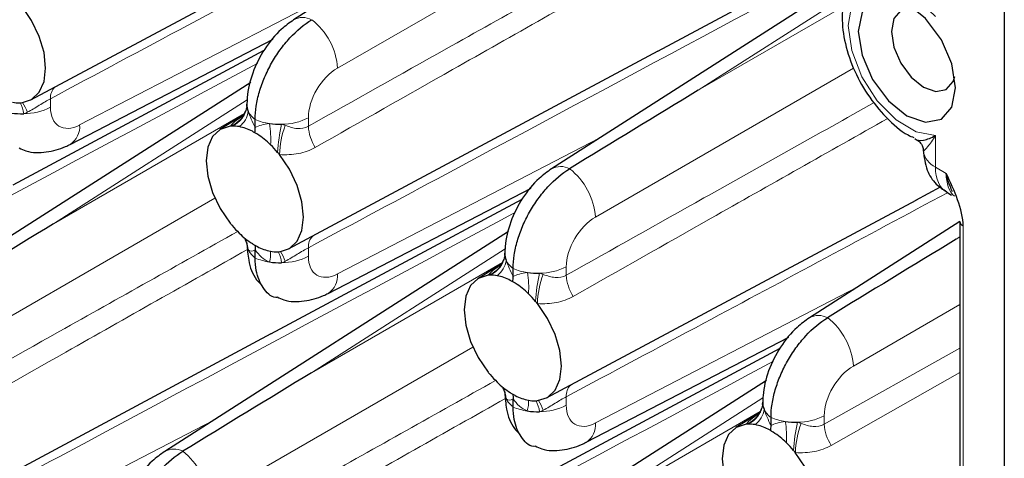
# Paper-space layout 'Blatt4' of a CAD drawing. Header units: millimetres. Extents: x 5 to 418, y 2 to 292.
# Tile 64 of 77: x 264 to 282, y 163 to 171. Entities that reach past the tile are written whole.
import ezdxf

# ---------------------------------------------------------------- set-up
doc = ezdxf.new("R2010")
doc.units = ezdxf.units.MM

psp = doc.layouts.new('Blatt4')

# ---------------------------------------------------------------- linework, layer by layer
at = {"color": 7, "linetype": 'Continuous', "lineweight": 25}
for p, q in [((282.177, 198.812), (282.177, 111.398)), ((275.516, 174.947), (269.269, 170.953)), ((275.884, 170.385), (281.372, 173.323)), ((264.494, 169.499), (271.206, 173.092)), ((279.462, 171.771), (273.954, 168.249)), ((265.211, 168.693), (268.897, 170.604)), ((264.172, 167.96), (268.734, 170.402)), ((269.178, 166.795), (275.891, 170.388)), ((268.489, 169.818), (262.242, 165.824)), ((268.419, 169.382), (268.421, 169.421)), ((268.367, 169.231), (267.929, 168.96)), ((268.385, 169.265), (268.396, 169.29)), ((268.57, 168.997), (268.57, 169.143)), ((269.896, 165.989), (273.582, 167.899)), ((280.568, 167.681), (281.015, 167.92)), ((281.132, 167.823), (281.219, 167.773)), ((268.857, 165.256), (273.419, 167.698)), ((273.863, 164.09), (280.575, 167.683)), ((281.372, 167.293), (278.638, 165.545)), ((281.372, 167.294), (281.372, 153.783)), ((273.173, 167.113), (266.927, 163.119)), ((268.57, 166.63), (268.57, 166.777)), ((273.103, 166.678), (273.105, 166.716)), ((273.051, 166.527), (272.613, 166.255)), ((273.07, 166.56), (273.081, 166.585)), ((273.255, 166.292), (273.255, 166.439)), ((262.152, 161.665), (268.864, 165.258)), ((274.58, 163.285), (278.266, 165.195)), ((273.542, 162.551), (278.103, 164.993)), ((277.858, 164.409), (271.611, 160.415)), ((273.255, 163.926), (273.255, 164.073)), ((277.788, 163.973), (277.79, 164.012)), ((277.736, 163.823), (277.298, 163.551)), ((277.754, 163.856), (277.765, 163.881)), ((277.94, 163.588), (277.94, 163.735))]:
    psp.add_line(p, q, dxfattribs=at)
at = {"color": 7, "linetype": 'Continuous', "lineweight": 18}
for p, q in [((274.867, 172.849), (270.067, 170.078)), ((265.382, 169.045), (270.148, 171.515)), ((279.287, 171.382), (276.618, 169.676)), ((276.618, 169.676), (279.256, 171.198)), ((279.437, 170.078), (274.752, 167.374)), ((264.852, 169.522), (264.852, 169.367)), ((268.425, 169.5), (264.907, 167.25)), ((264.907, 167.25), (268.375, 169.253)), ((269.537, 169.175), (269.537, 169.021)), ((280.926, 168.855), (280.926, 168.28)), ((270.067, 166.341), (274.832, 168.811)), ((280.926, 168.28), (281.121, 168.167)), ((267.84, 167.719), (263.04, 164.948)), ((281.431, 167.212), (281.431, 153.701)), ((281.372, 167.016), (281.303, 166.971)), ((281.303, 166.971), (281.372, 167.011)), ((269.537, 166.817), (269.537, 166.663)), ((273.109, 166.795), (269.591, 164.546)), ((269.591, 164.546), (273.06, 166.548)), ((274.222, 166.471), (274.222, 166.316)), ((274.752, 163.636), (279.517, 166.107)), ((281.372, 165.787), (279.436, 164.669)), ((272.524, 165.015), (267.725, 162.244)), ((278.906, 163.612), (281.372, 164.996)), ((281.372, 164.555), (279.031, 163.229)), ((274.222, 164.113), (274.222, 163.958)), ((277.794, 164.091), (274.276, 161.842)), ((274.276, 161.842), (277.745, 163.844)), ((263.04, 161.211), (267.806, 163.681)), ((278.906, 163.767), (278.906, 163.612))]:
    psp.add_line(p, q, dxfattribs=at)
at = {"color": 7, "linetype": 'Continuous', "lineweight": 18, "flags": 128}
psp.add_lwpolyline([(280.926, 171.013), (280.578, 171.352), (280.211, 171.558), (279.867, 171.607), (279.587, 171.494), (279.405, 171.23), (279.342, 170.849), (279.405, 170.394), (279.587, 169.92), (279.867, 169.484), (280.211, 169.136), (280.578, 168.918), (280.926, 168.855)], dxfattribs=at)
at = {"color": 7, "linetype": 'Continuous', "lineweight": 25, "flags": 128}
for points in [[(280.409, 171.253), (280.071, 171.371), (279.784, 171.315), (279.593, 171.094), (279.525, 170.743), (279.593, 170.313), (279.784, 169.872), (280.071, 169.485), (280.409, 169.212), (280.747, 169.094), (281.034, 169.15), (281.226, 169.37), (281.293, 169.722), (281.226, 170.152), (281.034, 170.593), (280.747, 170.98), (280.409, 171.253)], [(264.327, 169.45), (264.508, 169.507), (264.647, 169.638), (264.735, 169.832), (264.764, 170.078), (264.735, 170.358), (264.647, 170.653), (264.508, 170.944), (264.327, 171.211)], [(280.575, 171.139), (280.486, 171.157), (280.297, 171.12), (280.171, 170.975), (280.126, 170.743), (280.171, 170.459), (280.297, 170.168), (280.486, 169.912), (280.71, 169.732), (280.933, 169.655), (281.122, 169.692), (281.249, 169.837), (281.277, 169.923)], [(268.118, 169.022), (267.937, 168.965), (267.798, 168.834), (267.711, 168.64), (267.681, 168.394), (267.711, 168.114), (267.798, 167.819), (267.937, 167.528), (268.118, 167.261)], [(269.012, 166.745), (269.193, 166.803), (269.332, 166.934), (269.419, 167.128), (269.449, 167.374), (269.419, 167.653), (269.332, 167.949), (269.193, 168.24), (269.012, 168.507)], [(272.803, 166.318), (272.622, 166.26), (272.483, 166.13), (272.396, 165.935), (272.366, 165.69), (272.396, 165.41), (272.483, 165.115), (272.622, 164.824), (272.803, 164.557)], [(273.696, 164.041), (273.878, 164.099), (274.017, 164.229), (274.104, 164.424), (274.134, 164.669), (274.104, 164.949), (274.017, 165.244), (273.878, 165.535), (273.696, 165.802)], [(277.488, 163.614), (277.306, 163.556), (277.167, 163.425), (277.08, 163.231), (277.05, 162.985), (277.08, 162.706), (277.167, 162.41), (277.306, 162.119), (277.488, 161.852)], [(278.381, 161.337), (278.562, 161.394), (278.701, 161.525), (278.788, 161.719), (278.818, 161.965), (278.788, 162.245), (278.701, 162.54), (278.562, 162.831), (278.381, 163.098)]]:
    psp.add_lwpolyline(points, dxfattribs=at)
at = {"color": 7, "linetype": 'Continuous', "lineweight": 18}
for centre, radius, start, end in [((269.435, 170.647), 0.349, 62.4672, 118.4199), ((268.844, 169.987), 1.227, 4.2325, 52.1426), ((265.115, 169.544), 0.263, 133.7807, 184.8379), ((263.729, 169.158), 0.644, 8.0461, 26.721), ((263.616, 168.981), 0.868, 19.8372, 32.8695), ((264.36, 170.33), 1.081, 270.3271, 297.0843), ((267.975, 169.435), 0.446, 293.3448, 353.2391), ((267.964, 169.461), 0.464, 289.395, 335.0401), ((268.038, 169.346), 0.411, 306.2812, 352.5878), ((268.81, 169.472), 0.407, 206.1668, 233.8723), ((265, 169.014), 0.384, 303.4372, 4.6992), ((268.981, 170.113), 1.053, 247.041, 261.6922), ((267.36, 168.8), 1.494, 355.6365, 10.4648), ((272.197, 168.347), 3.225, 167.2826, 176.4276), ((270.633, 168.46), 1.621, 159.1818, 178.3647), ((269.045, 170.138), 1.081, 270.3271, 297.0844), ((270.303, 169.058), 0.767, 182.8059, 213.2754), ((281.087, 168.629), 0.384, 188.2421, 245.2241), ((274.12, 167.942), 0.349, 62.4675, 118.4196), ((273.528, 167.283), 1.227, 4.2324, 52.1427), ((268.052, 166.762), 0.393, 2.5162, 31.857), ((269.8, 166.839), 0.263, 133.7808, 184.8376), ((268.81, 166.959), 0.407, 206.1668, 233.8723), ((268.34, 166.708), 0.511, 342.9333, 5.0685), ((268.413, 166.454), 0.644, 8.0462, 26.7207), ((268.301, 166.277), 0.867, 19.8346, 32.8722), ((272.66, 166.73), 0.446, 293.3447, 353.2393), ((268.981, 167.6), 1.053, 247.041, 261.6922), ((269.045, 167.625), 1.081, 270.3271, 297.0844), ((272.649, 166.756), 0.464, 289.3955, 335.0393), ((272.722, 166.641), 0.411, 306.2814, 352.5876), ((273.495, 166.768), 0.407, 206.1669, 233.8721), ((269.684, 166.309), 0.384, 303.4368, 4.6996), ((273.666, 167.408), 1.053, 247.041, 261.6921), ((272.045, 166.095), 1.494, 355.6368, 10.4644), ((276.882, 165.643), 3.226, 167.2829, 176.4272), ((275.317, 165.756), 1.621, 159.182, 178.3645), ((273.729, 167.434), 1.081, 270.3271, 297.0842), ((274.988, 166.354), 0.767, 182.8054, 213.2756), ((278.804, 165.238), 0.349, 62.4672, 118.4199), ((278.213, 164.579), 1.227, 4.2325, 52.1426), ((272.737, 164.058), 0.393, 2.5159, 31.8577), ((274.484, 164.135), 0.263, 133.782, 184.8372), ((273.495, 164.255), 0.407, 206.1669, 233.8721), ((273.025, 164.004), 0.511, 342.9341, 5.0677), ((273.098, 163.75), 0.644, 8.0457, 26.7209), ((272.986, 163.572), 0.867, 19.8322, 32.8746), ((273.666, 164.895), 1.053, 247.041, 261.6921), ((273.729, 164.921), 1.081, 270.3271, 297.0842), ((277.333, 164.052), 0.464, 289.3955, 335.0393), ((277.344, 164.026), 0.446, 293.3442, 353.2395), ((277.407, 163.937), 0.411, 306.2819, 352.5871), ((278.18, 164.063), 0.407, 206.1665, 233.8725), ((274.369, 163.605), 0.384, 303.4367, 4.6997), ((278.35, 164.704), 1.053, 247.041, 261.6921), ((276.729, 163.391), 1.494, 355.6368, 10.4644), ((281.566, 162.938), 3.225, 167.2827, 176.4275), ((278.414, 164.729), 1.081, 270.3269, 297.0846), ((280.002, 163.052), 1.621, 159.182, 178.3645), ((279.673, 163.65), 0.767, 182.8061, 213.2749), ((267.093, 162.813), 0.349, 62.4701, 118.4171), ((266.501, 162.154), 1.227, 4.2331, 52.142)]:
    psp.add_arc(centre, radius, start, end, dxfattribs=at)
at = {"color": 7, "linetype": 'Continuous', "lineweight": 25}
for centre, radius, start, end in [((264.277, 170.047), 0.599, 259.2648, 271.618), ((264.277, 169.958), 0.511, 271.8577, 275.6579), ((268.682, 169.404), 0.262, 176.3402, 205.1674), ((264.336, 170.526), 1.278, 261.3874, 271.3692), ((268.169, 168.514), 0.511, 91.857, 95.658), ((268.169, 168.426), 0.599, 79.2603, 91.6172), ((268.113, 168.165), 0.866, 62.0169, 78.8294), ((269.02, 170.335), 1.278, 261.3872, 271.3694), ((267.789, 167.604), 1.515, 45.5928, 57.1612), ((267.544, 167.342), 1.874, 40.0481, 45.8227), ((267.453, 167.263), 1.994, 38.5683, 40.1007), ((269.676, 168.503), 1.992, 218.5678, 220.1017), ((269.587, 168.426), 1.874, 220.0476, 225.8206), ((281.468, 167.301), 0.0962, 184.1596, 247.1613), ((269.342, 168.165), 1.516, 225.5955, 237.1585), ((268.682, 166.891), 0.262, 176.3402, 205.1674), ((269.017, 167.603), 0.867, 242.021, 258.8254), ((268.961, 167.342), 0.6, 259.2649, 271.6177), ((268.961, 167.254), 0.511, 271.8594, 275.657), ((273.367, 166.7), 0.262, 176.3392, 205.1679), ((269.02, 167.822), 1.278, 261.3872, 271.3694), ((272.853, 165.81), 0.51, 91.8546, 95.6589), ((272.854, 165.721), 0.599, 79.2599, 91.6177), ((273.705, 167.63), 1.278, 261.3874, 271.3694), ((272.798, 165.46), 0.866, 62.0168, 78.8295), ((272.474, 164.899), 1.515, 45.5929, 57.1611), ((272.228, 164.638), 1.874, 40.0481, 45.8225), ((272.137, 164.559), 1.994, 38.5683, 40.1007), ((274.359, 165.798), 1.991, 218.5674, 220.1027), ((274.272, 165.721), 1.874, 220.0473, 225.8208), ((274.026, 165.46), 1.516, 225.5954, 237.1586), ((273.367, 164.187), 0.262, 176.3392, 205.1679), ((273.702, 164.899), 0.867, 242.0211, 258.8252), ((273.646, 164.638), 0.6, 259.2651, 271.6178), ((273.646, 164.55), 0.511, 271.8594, 275.657), ((278.051, 163.995), 0.262, 176.3395, 205.1687), ((273.705, 165.117), 1.278, 261.3874, 271.3694), ((278.39, 164.926), 1.278, 261.3877, 271.3691), ((277.538, 163.105), 0.511, 91.8594, 95.657), ((277.538, 163.017), 0.599, 79.2604, 91.6166), ((277.482, 162.756), 0.866, 62.0168, 78.8295), ((277.158, 162.195), 1.515, 45.5928, 57.1612), ((276.913, 161.933), 1.874, 40.0481, 45.8225), ((276.822, 161.855), 1.994, 38.5683, 40.1007)]:
    psp.add_arc(centre, radius, start, end, dxfattribs=at)
at = {"color": 7, "linetype": 'Continuous', "lineweight": 18}
for centre, major_axis, ratio, start_param, end_param in [((270.081, 169.474), (0.39, 0.641), 0.592292, 0.825291, 2.369907), ((265.397, 169.665), (0.39, 0.641), 0.592292, 2.369907, 3.914523), ((281.628, 168.691), (0.495, 0.869), 0.57359, 2.352883, 3.138362), ((281.805, 168.589), (0.476, 0.88), 0.558193, 2.340789, 3.013759), ((274.766, 166.769), (0.39, 0.641), 0.592292, 0.825291, 2.369907), ((270.081, 166.961), (0.39, 0.641), 0.592292, 2.369907, 3.914523), ((279.45, 164.065), (0.39, 0.641), 0.592292, 0.825291, 2.369907), ((274.766, 164.256), (0.39, 0.641), 0.592292, 2.369907, 3.914523)]:
    psp.add_ellipse(centre, major_axis=major_axis, ratio=ratio, start_param=start_param, end_param=end_param, dxfattribs=at)
at = {"color": 7, "linetype": 'Continuous', "lineweight": 25}
for centre in [(276.632, 169.071), (264.921, 166.646), (281.317, 166.367), (269.605, 163.942)]:
    psp.add_ellipse(centre, major_axis=(20.258, 12.315), ratio=0.022083, start_param=1.558058, end_param=1.673678, dxfattribs=at)
at = {"color": 7, "linetype": 'Continuous', "lineweight": 18}
for points, knots in [([(275.643, 175.295), (272.88, 173.815), (269.283, 171.889), (265.686, 169.967), (264.852, 169.522)], [0, 0, 0, 0, 0.768249, 1, 1, 1, 1]), ([(281.372, 173.15), (278.261, 171.484), (274.316, 169.37), (270.371, 167.263), (269.537, 166.817)], [0, 0, 0, 0, 0.788708, 1, 1, 1, 1]), ([(269.537, 169.021), (270.371, 169.489), (272.285, 170.564), (274.199, 171.636), (275.28, 172.241)], [0, 0, 0, 0, 0.435452, 1, 1, 1, 1]), ([(275.459, 171.915), (274.358, 171.294), (272.425, 170.204), (270.493, 169.109), (269.662, 168.637)], [0, 0, 0, 0, 0.569523, 1, 1, 1, 1]), ([(268.616, 170.166), (265.853, 168.686), (262.256, 166.759), (258.659, 164.837), (257.826, 164.392)], [0, 0, 0, 0, 0.768249, 1, 1, 1, 1]), ([(264.852, 169.522), (264.822, 169.505), (264.789, 169.487), (264.721, 169.446), (264.685, 169.424), (264.578, 169.358), (264.506, 169.314), (264.432, 169.275)], [0, 0, 0, 0, 0.25, 0.25, 0.5, 0.5, 1, 1, 1, 1]), ([(274.222, 166.316), (275.055, 166.784), (276.92, 167.831), (278.784, 168.876), (279.815, 169.453)], [0, 0, 0, 0, 0.4470884, 1, 1, 1, 1]), ([(268.118, 169.022), (268.124, 169.029), (268.163, 169.075), (268.229, 169.131), (268.326, 169.193), (268.35, 169.208)], [0, 0, 0, 0, 0.11985, 0.776492, 1, 1, 1, 1]), ([(269.117, 169.037), (269.19, 169.009), (269.262, 168.987), (269.405, 168.975), (269.475, 168.986), (269.537, 169.021)], [0, 0, 0, 0, 0.5, 0.5, 1, 1, 1, 1]), ([(280.059, 169.163), (278.986, 168.558), (277.081, 167.483), (275.178, 166.404), (274.346, 165.933)], [0, 0, 0, 0, 0.563176, 1, 1, 1, 1]), ([(280.706, 168.574), (280.71, 168.567), (280.744, 168.601), (280.826, 168.703), (280.876, 168.773), (280.926, 168.855)], [0, 0, 0, 0, 0.5, 0.5, 1, 1, 1, 1]), ([(269.662, 168.637), (269.568, 168.584), (269.466, 168.548), (269.247, 168.506), (269.132, 168.5), (269.012, 168.507)], [0, 0, 0, 0, 0.5, 0.5, 1, 1, 1, 1]), ([(281.144, 167.816), (279.67, 167.027), (277.363, 165.791), (275.055, 164.558), (274.222, 164.113)], [0, 0, 0, 0, 0.638743, 1, 1, 1, 1]), ([(273.301, 167.461), (270.537, 165.981), (266.94, 164.055), (263.344, 162.133), (262.51, 161.688)], [0, 0, 0, 0, 0.768249, 1, 1, 1, 1]), ([(262.51, 163.891), (263.344, 164.359), (265.258, 165.434), (267.172, 166.506), (268.253, 167.112)], [0, 0, 0, 0, 0.435452, 1, 1, 1, 1]), ([(268.432, 166.786), (267.331, 166.165), (265.398, 165.074), (263.466, 163.979), (262.635, 163.508)], [0, 0, 0, 0, 0.569523, 1, 1, 1, 1]), ([(269.537, 166.817), (269.506, 166.801), (269.474, 166.783), (269.405, 166.742), (269.369, 166.72), (269.262, 166.654), (269.19, 166.61), (269.117, 166.571)], [0, 0, 0, 0, 0.25, 0.25, 0.5, 0.5, 1, 1, 1, 1]), ([(272.803, 166.318), (272.809, 166.325), (272.847, 166.37), (272.914, 166.426), (273.01, 166.488), (273.035, 166.504)], [0, 0, 0, 0, 0.119849, 0.776492, 1, 1, 1, 1]), ([(273.802, 166.332), (273.875, 166.304), (273.947, 166.283), (274.089, 166.271), (274.16, 166.281), (274.222, 166.316)], [0, 0, 0, 0, 0.5, 0.5, 1, 1, 1, 1]), ([(274.346, 165.933), (274.253, 165.88), (274.151, 165.844), (273.932, 165.802), (273.816, 165.796), (273.696, 165.802)], [0, 0, 0, 0, 0.5, 0.5, 1, 1, 1, 1]), ([(277.985, 164.757), (275.222, 163.277), (271.625, 161.35), (268.028, 159.429), (267.195, 158.983)], [0, 0, 0, 0, 0.768249, 1, 1, 1, 1]), ([(267.195, 161.187), (268.028, 161.655), (269.943, 162.73), (271.857, 163.802), (272.937, 164.407)], [0, 0, 0, 0, 0.435452, 1, 1, 1, 1]), ([(273.116, 164.081), (272.015, 163.46), (270.083, 162.37), (268.151, 161.275), (267.32, 160.803)], [0, 0, 0, 0, 0.569523, 1, 1, 1, 1]), ([(274.222, 164.113), (274.191, 164.097), (274.158, 164.078), (274.09, 164.038), (274.054, 164.016), (273.947, 163.95), (273.875, 163.905), (273.802, 163.866)], [0, 0, 0, 0, 0.25, 0.25, 0.5, 0.5, 1, 1, 1, 1]), ([(277.488, 163.614), (277.493, 163.621), (277.532, 163.666), (277.599, 163.722), (277.695, 163.784), (277.719, 163.8)], [0, 0, 0, 0, 0.119849, 0.776491, 1, 1, 1, 1]), ([(278.486, 163.628), (278.559, 163.6), (278.631, 163.579), (278.774, 163.566), (278.844, 163.577), (278.906, 163.612)], [0, 0, 0, 0, 0.5, 0.5, 1, 1, 1, 1]), ([(279.031, 163.229), (278.937, 163.176), (278.836, 163.139), (278.616, 163.097), (278.501, 163.092), (278.381, 163.098)], [0, 0, 0, 0, 0.5, 0.5, 1, 1, 1, 1])]:
    psp.add_open_spline(points, degree=3, knots=knots, dxfattribs=at)
at = {"color": 7, "linetype": 'Continuous', "lineweight": 25}
for points, knots in [([(279.698, 171.98), (279.617, 171.923), (279.438, 171.794), (279.282, 171.465), (279.213, 171.057), (279.258, 170.583), (279.418, 170.079), (279.68, 169.59), (280.025, 169.174), (280.319, 168.905), (280.499, 168.831), (280.535, 168.816)], [0, 0, 0, 0, 0.090033, 0.201696, 0.318768, 0.445022, 0.574963, 0.704733, 0.835065, 0.967163, 1, 1, 1, 1]), ([(269.269, 170.953), (269.192, 170.898), (268.994, 170.755), (268.727, 170.429), (268.511, 169.998), (268.427, 169.644), (268.421, 169.45), (268.42, 169.403)], [0, 0, 0, 0, 0.159013, 0.411873, 0.670951, 0.921518, 1, 1, 1, 1]), ([(268.57, 169.143), (268.57, 169.222), (268.577, 169.304), (268.603, 169.472), (268.622, 169.559), (268.673, 169.734), (268.705, 169.822), (268.779, 169.995), (268.822, 170.083), (268.916, 170.249), (268.967, 170.329), (269.079, 170.484), (269.139, 170.557), (269.324, 170.758), (269.46, 170.872), (269.597, 170.956)], [0, 0, 0, 0, 0.125, 0.125, 0.25, 0.25, 0.375, 0.375, 0.5, 0.5, 0.625, 0.625, 0.75, 0.75, 1, 1, 1, 1]), ([(268.42, 169.399), (268.419, 169.384), (268.417, 169.346), (268.395, 169.296), (268.383, 169.266)], [0, 0, 0, 0, 0.416019, 1, 1, 1, 1]), ([(268.387, 169.292), (268.382, 169.272), (268.37, 169.221), (268.337, 169.192), (268.339, 169.193), (268.34, 169.194)], [0, 0, 0, 0, 0.298933, 0.777581, 1, 1, 1, 1]), ([(280.553, 168.798), (280.584, 168.763), (280.644, 168.758), (280.778, 168.782), (280.853, 168.812), (280.926, 168.855)], [0, 0, 0, 0, 0.5, 0.5, 1, 1, 1, 1]), ([(264.284, 168.629), (264.325, 168.609), (264.476, 168.532), (264.779, 168.543), (265.045, 168.611), (265.183, 168.679), (265.211, 168.693)], [0, 0, 0, 0, 0.140061, 0.52421, 0.90346, 1, 1, 1, 1]), ([(280.579, 168.774), (280.588, 168.771), (280.624, 168.757), (280.674, 168.699), (280.704, 168.629), (280.704, 168.596), (280.704, 168.587)], [0, 0, 0, 0, 0.113188, 0.497952, 0.854627, 1, 1, 1, 1]), ([(280.706, 168.586), (280.72, 168.463), (280.745, 168.24), (280.913, 167.973), (281.065, 167.876), (281.132, 167.834)], [0, 0, 0, 0, 0.407614, 0.74046, 1, 1, 1, 1]), ([(273.954, 168.249), (273.877, 168.194), (273.679, 168.05), (273.412, 167.725), (273.196, 167.294), (273.112, 166.94), (273.106, 166.745), (273.105, 166.699)], [0, 0, 0, 0, 0.159013, 0.411873, 0.670951, 0.921518, 1, 1, 1, 1]), ([(273.255, 166.439), (273.255, 166.518), (273.262, 166.6), (273.287, 166.768), (273.307, 166.855), (273.358, 167.03), (273.389, 167.117), (273.463, 167.291), (273.506, 167.378), (273.601, 167.545), (273.652, 167.625), (273.764, 167.779), (273.824, 167.853), (274.009, 168.054), (274.144, 168.168), (274.281, 168.252)], [0, 0, 0, 0, 0.125, 0.125, 0.25, 0.25, 0.375, 0.375, 0.5, 0.5, 0.625, 0.625, 0.75, 0.75, 1, 1, 1, 1]), ([(281.431, 167.212), (281.431, 167.359), (281.388, 167.524), (281.271, 167.847), (281.196, 168.008), (281.121, 168.167)], [0, 0, 0, 0, 0.5, 0.5, 1, 1, 1, 1]), ([(281.236, 167.831), (281.221, 167.865), (281.18, 167.955), (281.146, 168.07), (281.125, 168.149), (281.122, 168.163), (281.121, 168.166), (281.121, 168.167)], [0, 0, 0, 0, 0.324724, 0.883082, 0.972971, 0.988639, 1, 1, 1, 1]), ([(268.383, 166.969), (268.39, 166.959), (268.414, 166.927), (268.42, 166.885), (268.42, 166.887), (268.42, 166.888)], [0, 0, 0, 0, 0.244883, 0.778693, 1, 1, 1, 1]), ([(268.42, 166.89), (268.427, 166.79), (268.444, 166.563), (268.531, 166.299), (268.647, 166.181), (268.674, 166.155)], [0, 0, 0, 0, 0.380248, 0.859536, 1, 1, 1, 1]), ([(273.104, 166.695), (273.104, 166.679), (273.101, 166.642), (273.08, 166.591), (273.067, 166.562)], [0, 0, 0, 0, 0.416019, 1, 1, 1, 1]), ([(268.961, 165.912), (268.956, 165.912), (268.849, 165.922), (268.706, 166.083), (268.585, 166.34), (268.574, 166.552), (268.57, 166.63)], [0, 0, 0, 0, 0.016726, 0.396809, 0.77696, 1, 1, 1, 1]), ([(273.072, 166.587), (273.067, 166.568), (273.055, 166.517), (273.021, 166.487), (273.024, 166.489), (273.024, 166.49)], [0, 0, 0, 0, 0.298934, 0.777581, 1, 1, 1, 1]), ([(268.969, 165.925), (269.009, 165.905), (269.161, 165.828), (269.464, 165.838), (269.73, 165.907), (269.868, 165.975), (269.896, 165.989)], [0, 0, 0, 0, 0.140062, 0.52421, 0.90346, 1, 1, 1, 1]), ([(278.638, 165.545), (278.562, 165.489), (278.363, 165.346), (278.097, 165.02), (277.88, 164.589), (277.796, 164.236), (277.791, 164.041), (277.789, 163.995)], [0, 0, 0, 0, 0.159013, 0.411873, 0.670951, 0.921518, 1, 1, 1, 1]), ([(277.94, 163.735), (277.94, 163.814), (277.946, 163.895), (277.972, 164.063), (277.992, 164.151), (278.043, 164.326), (278.074, 164.413), (278.148, 164.587), (278.191, 164.674), (278.285, 164.84), (278.337, 164.921), (278.448, 165.075), (278.508, 165.148), (278.694, 165.35), (278.829, 165.464), (278.966, 165.547)], [0, 0, 0, 0, 0.125, 0.125, 0.25, 0.25, 0.375, 0.375, 0.5, 0.5, 0.625, 0.625, 0.75, 0.75, 1, 1, 1, 1]), ([(273.068, 164.264), (273.075, 164.254), (273.098, 164.223), (273.104, 164.181), (273.104, 164.183), (273.104, 164.183)], [0, 0, 0, 0, 0.244883, 0.778694, 1, 1, 1, 1]), ([(273.105, 164.186), (273.112, 164.086), (273.128, 163.858), (273.215, 163.595), (273.332, 163.477), (273.358, 163.45)], [0, 0, 0, 0, 0.380248, 0.859536, 1, 1, 1, 1]), ([(273.645, 163.208), (273.641, 163.208), (273.534, 163.218), (273.391, 163.379), (273.27, 163.636), (273.259, 163.848), (273.255, 163.926)], [0, 0, 0, 0, 0.016726, 0.396809, 0.77696, 1, 1, 1, 1]), ([(277.756, 163.883), (277.751, 163.863), (277.739, 163.813), (277.706, 163.783), (277.708, 163.785), (277.709, 163.785)], [0, 0, 0, 0, 0.298933, 0.777581, 1, 1, 1, 1]), ([(277.789, 163.99), (277.788, 163.975), (277.786, 163.938), (277.764, 163.887), (277.752, 163.857)], [0, 0, 0, 0, 0.416018, 1, 1, 1, 1]), ([(273.653, 163.221), (273.694, 163.2), (273.845, 163.124), (274.148, 163.134), (274.415, 163.203), (274.553, 163.271), (274.58, 163.285)], [0, 0, 0, 0, 0.140062, 0.52421, 0.903461, 1, 1, 1, 1]), ([(266.927, 163.119), (266.85, 163.064), (266.652, 162.921), (266.385, 162.595), (266.169, 162.164), (266.085, 161.81), (266.079, 161.616), (266.078, 161.569)], [0, 0, 0, 0, 0.159014, 0.411872, 0.670951, 0.921522, 1, 1, 1, 1]), ([(266.228, 161.309), (266.228, 161.388), (266.235, 161.47), (266.261, 161.638), (266.28, 161.726), (266.331, 161.901), (266.362, 161.988), (266.436, 162.161), (266.479, 162.249), (266.574, 162.415), (266.625, 162.495), (266.737, 162.65), (266.797, 162.723), (266.982, 162.925), (267.117, 163.038), (267.254, 163.122)], [0, 0, 0, 0, 0.125, 0.125, 0.25, 0.25, 0.375, 0.375, 0.5, 0.5, 0.625, 0.625, 0.75, 0.75, 1, 1, 1, 1])]:
    psp.add_open_spline(points, degree=3, knots=knots, dxfattribs=at)
at = {"color": 7, "linetype": 'Continuous', "lineweight": 18}
for points in [[(264.432, 169.275), (264.411, 169.264), (264.389, 169.255), (264.366, 169.248)], [(268.445, 169.293), (268.474, 169.204), (268.52, 169.1), (268.57, 168.997)], [(268.57, 168.997), (268.637, 169.032), (268.721, 169.061), (268.829, 169.071)], [(269.051, 169.057), (269.074, 169.051), (269.096, 169.045), (269.117, 169.037)], [(268.57, 166.777), (268.52, 166.751), (268.474, 166.744), (268.445, 166.78)], [(268.829, 166.558), (268.721, 166.601), (268.637, 166.683), (268.57, 166.777)], [(269.117, 166.571), (269.096, 166.56), (269.074, 166.551), (269.051, 166.544)], [(273.13, 166.588), (273.158, 166.5), (273.205, 166.396), (273.255, 166.292)], [(273.255, 166.292), (273.322, 166.328), (273.406, 166.357), (273.514, 166.367)], [(273.736, 166.353), (273.759, 166.347), (273.781, 166.34), (273.802, 166.332)], [(273.255, 164.073), (273.205, 164.047), (273.158, 164.04), (273.13, 164.075)], [(273.514, 163.854), (273.406, 163.896), (273.322, 163.979), (273.255, 164.073)], [(273.802, 163.866), (273.781, 163.855), (273.759, 163.846), (273.736, 163.84)], [(277.814, 163.884), (277.843, 163.795), (277.889, 163.691), (277.94, 163.588)], [(277.94, 163.588), (278.006, 163.624), (278.091, 163.652), (278.198, 163.662)], [(278.42, 163.648), (278.443, 163.643), (278.465, 163.636), (278.486, 163.628)]]:
    psp.add_open_spline(points, degree=3, dxfattribs=at)
at = {"color": 7, "linetype": 'Continuous', "lineweight": 25}
for points in [[(268.565, 168.904), (268.55, 168.913), (268.535, 168.922), (268.519, 168.93)], [(268.565, 168.904), (268.569, 168.936), (268.57, 168.967), (268.57, 168.997)], [(268.611, 168.877), (268.596, 168.886), (268.58, 168.896), (268.565, 168.904)], [(268.519, 166.891), (268.535, 166.881), (268.55, 166.872), (268.565, 166.863)], [(268.565, 166.863), (268.58, 166.854), (268.596, 166.846), (268.611, 166.838)], [(268.565, 166.863), (268.569, 166.836), (268.57, 166.807), (268.57, 166.777)], [(273.25, 166.2), (273.234, 166.209), (273.219, 166.217), (273.204, 166.225)], [(273.25, 166.2), (273.253, 166.232), (273.255, 166.262), (273.255, 166.292)], [(273.295, 166.172), (273.28, 166.182), (273.265, 166.191), (273.25, 166.2)], [(273.204, 164.187), (273.219, 164.177), (273.234, 164.168), (273.25, 164.159)], [(273.25, 164.159), (273.265, 164.15), (273.28, 164.142), (273.295, 164.134)], [(273.25, 164.159), (273.253, 164.131), (273.255, 164.103), (273.255, 164.073)], [(277.934, 163.496), (277.919, 163.505), (277.904, 163.513), (277.889, 163.521)], [(277.934, 163.496), (277.938, 163.527), (277.94, 163.558), (277.94, 163.588)], [(277.98, 163.468), (277.965, 163.478), (277.95, 163.487), (277.934, 163.496)]]:
    psp.add_open_spline(points, degree=3, dxfattribs=at)

doc.saveas('drawing.dxf')
